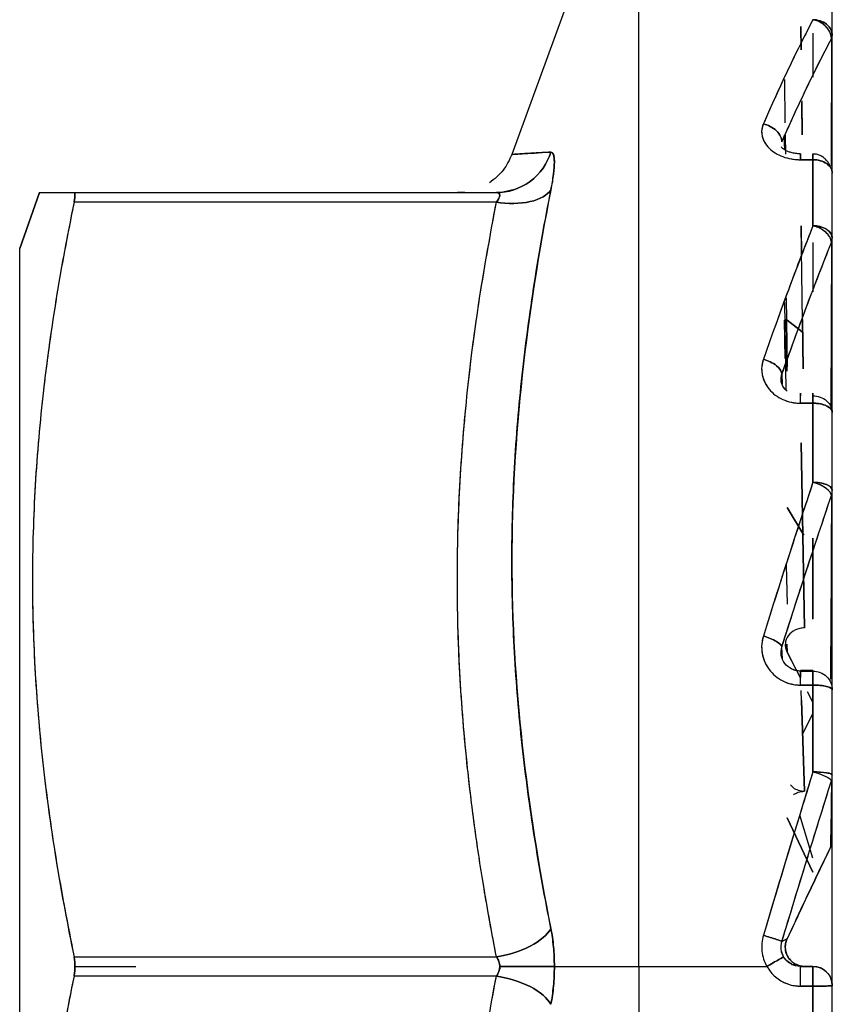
# Model space of a CAD drawing. Header units: millimetres. Extents: x 684 to 1227, y 21 to 405.
# Tile 11 of 28: x 931.01 to 935.21, y 228.02 to 233.11. Entities that reach past the tile are written whole.
import ezdxf

# ---------------------------------------------------------------- set-up
doc = ezdxf.new("R2010")
doc.units = ezdxf.units.MM
doc.header["$LTSCALE"] = 2
doc.layers.add('1轮廓实线层', color=7, linetype='Continuous')

msp = doc.modelspace()

# ---------------------------------------------------------------- linework, layer by layer
at = {"layer": '1轮廓实线层'}
for p, q in [((935.2107, 222.6172), (935.2107, 253.8172)), ((934.2107, 234.2172), (933.5545, 232.4145)), ((934.2107, 228.2172), (934.2107, 234.2172)), ((935.0483, 233.0756), (935.0496, 232.9546)), ((935.0496, 232.9546), (935.0483, 233.0756)), ((935.1107, 233.0412), (935.1107, 232.8132)), ((935.2062, 233.0116), (935.2044, 232.3533)), ((935.2062, 233.0116), (935.2044, 232.3533)), ((934.9634, 232.8015), (934.966, 232.5771)), ((935.0524, 232.6921), (935.0542, 232.5157)), ((935.0542, 232.5157), (935.0524, 232.6837)), ((934.9614, 232.5151), (934.9622, 232.4566)), ((934.9631, 232.5066), (934.9637, 232.4391)), ((934.9668, 232.5152), (934.9679, 232.4164)), ((935.1107, 232.3873), (935.0456, 232.3873)), ((935.0456, 232.3873), (935.1107, 232.3873)), ((935.1107, 232.3873), (935.1107, 232.0459)), ((931.0107, 231.9284), (931.113, 232.2172)), ((931.113, 232.2172), (931.0107, 231.9284)), ((931.2914, 232.2172), (933.4742, 232.2172)), ((931.2914, 232.2172), (933.4742, 232.2172)), ((933.2582, 232.2176), (933.273, 232.2191)), ((933.312, 232.2172), (933.2727, 232.2172)), ((933.5679, 232.2327), (933.4855, 232.2138)), ((933.4742, 232.1672), (931.2914, 232.1672)), ((933.4742, 232.1672), (931.2914, 232.1672)), ((935.0501, 232.0457), (935.0521, 231.8883)), ((935.0597, 231.3069), (935.0501, 232.0457)), ((935.1107, 231.9597), (935.1107, 231.705)), ((935.2062, 231.9587), (935.2031, 231.0986)), ((935.2062, 231.9587), (935.2031, 231.0986)), ((934.9633, 231.6491), (934.9706, 231.1975)), ((934.9724, 231.6737), (934.9771, 231.3169)), ((934.9617, 231.5571), (934.9649, 231.3596)), ((934.9721, 231.5631), (934.9756, 231.2934)), ((934.9771, 231.5583), (935.0553, 231.4983)), ((935.0471, 231.5046), (934.9771, 231.5583)), ((935.0564, 231.5609), (935.0597, 231.3069)), ((934.9511, 231.2274), (934.95, 231.2782)), ((934.95, 231.2782), (934.9511, 231.2274)), ((935.1107, 231.1287), (935.0456, 231.1287)), ((935.0456, 231.1287), (935.1107, 231.1287)), ((935.1107, 231.1287), (935.1107, 230.7198)), ((935.0501, 230.9237), (935.0677, 229.9672)), ((935.0677, 229.9672), (935.0501, 230.9237)), ((934.9771, 230.5894), (935.063, 230.4473)), ((935.063, 230.4473), (934.9771, 230.5894)), ((935.1107, 230.4305), (935.1107, 230.0144)), ((935.1107, 230.0129), (935.1107, 230.4305)), ((934.9725, 230.2914), (934.9771, 230.089)), ((934.9528, 229.8059), (934.95, 229.8686)), ((934.9771, 229.8425), (934.9762, 229.8825)), ((934.9762, 229.8825), (934.9771, 229.8425)), ((934.9771, 229.8425), (935.0135, 229.7718)), ((935.0456, 229.7095), (934.9771, 229.8425)), ((935.1107, 229.7473), (935.0456, 229.7473)), ((935.0456, 229.744), (935.0468, 229.7115)), ((935.0468, 229.7115), (935.0456, 229.744)), ((935.0456, 229.744), (935.1107, 229.744)), ((935.1107, 229.6717), (935.0456, 229.6717)), ((935.0456, 229.6717), (935.1107, 229.6717)), ((935.1107, 229.6717), (935.1107, 229.2231)), ((935.0677, 229.1231), (935.0492, 229.6432)), ((935.1107, 229.5832), (935.0828, 229.6373)), ((935.051, 229.5929), (935.0677, 229.1231)), ((935.0572, 229.4182), (935.1107, 229.524)), ((935.1107, 229.524), (935.0572, 229.4182)), ((934.9771, 228.9849), (935.1107, 228.7048)), ((935.1107, 228.7048), (934.9771, 228.9849)), ((935.1107, 228.7765), (935.0426, 228.9988)), ((935.1107, 228.7765), (935.0426, 228.9988)), ((931.2914, 228.2672), (933.4742, 228.2672)), ((931.2914, 228.2672), (933.4742, 228.2672)), ((935.0006, 228.2279), (935.023, 228.2279)), ((931.2962, 228.2172), (931.6107, 228.2172)), ((933.7742, 228.2172), (934.2107, 228.2172)), ((934.2107, 228.2172), (934.2107, 222.2172)), ((934.2107, 228.2172), (934.8724, 228.2172)), ((935.1107, 228.2172), (935.0456, 228.2172)), ((935.0456, 228.2172), (935.1107, 228.2172)), ((933.4742, 228.1672), (931.2914, 228.1672)), ((933.4742, 228.1672), (931.2914, 228.1672)), ((935.0456, 228.1155), (935.1107, 228.1155)), ((935.1107, 228.1155), (935.0456, 228.1155)), ((935.1107, 228.1155), (935.1107, 227.6579))]:
    msp.add_line(p, q, dxfattribs=at)
msp.add_arc((935.1107, 228.1172), 0.1, 0, 90, dxfattribs=at)
for points in [[(935.1107, 233.1111), (935.0242, 232.9474), (934.9391, 232.767), (934.8543, 232.5721)], [(934.95, 232.4793), (935.0348, 232.6718), (935.1198, 232.8499), (935.2062, 233.0116)], [(933.5546, 232.4146), (933.5546, 232.4146), (933.6307, 232.4199), (933.7562, 232.4263)], [(935.1107, 232.0459), (935.1107, 232.1635), (935.1107, 232.2775), (935.1107, 232.3873)], [(933.4742, 232.1672), (933.4975, 232.197), (933.4975, 232.2172), (933.4742, 232.2172)], [(935.1107, 232.0459), (935.0242, 231.828), (934.9391, 231.597), (934.8543, 231.3555)], [(934.95, 231.2782), (935.0348, 231.5163), (935.1198, 231.744), (935.2062, 231.9587)], [(935.1107, 230.7198), (935.1107, 230.8586), (935.1107, 230.9951), (935.1107, 231.1287)], [(935.1107, 230.7198), (935.0242, 230.4626), (934.9391, 230.1966), (934.8543, 229.925)], [(934.95, 229.8686), (935.0348, 230.136), (935.1198, 230.3977), (935.2062, 230.6507)], [(935.1107, 229.2231), (935.1107, 229.3737), (935.1107, 229.5235), (935.1107, 229.6717)], [(935.1107, 229.2231), (935.0242, 228.9441), (934.9391, 228.6614), (934.8543, 228.3781)], [(934.95, 228.3463), (935.0348, 228.6248), (935.1198, 228.9028), (935.2062, 229.1769)], [(934.959, 228.2672), (934.9453, 228.2909), (934.942, 228.3202), (934.95, 228.3463)], [(933.4923, 228.2172), (933.4922, 228.2348), (933.4859, 228.2523), (933.4742, 228.2672)], [(935.0456, 228.2172), (935.0164, 228.2172), (934.978, 228.2343), (934.959, 228.2672)], [(935.0456, 228.2172), (935.0106, 228.2172), (934.9764, 228.2371), (934.959, 228.2672)], [(933.4742, 228.1672), (933.4859, 228.1821), (933.4922, 228.1996), (933.4922, 228.2172)], [(935.1107, 227.6579), (935.1107, 227.81), (935.1107, 227.9628), (935.1107, 228.1155)]]:
    msp.add_open_spline(points, degree=3, dxfattribs=at)
for points, knots in [([(935.1107, 233.1111), (935.0906, 233.0725), (935.0484, 232.9913), (934.9868, 232.8645), (934.9214, 232.7244), (934.8781, 232.626), (934.8543, 232.5721)], [0, 0, 0, 0, 0.232572, 0.489645, 0.720156, 1, 1, 1, 1]), ([(935.2107, 233.0295), (935.2107, 233.0487), (935.2009, 233.0713), (935.1618, 233.1031), (935.1342, 233.1111), (935.1107, 233.1111)], [0, 0, 0, 0, 0.5, 0.5, 1, 1, 1, 1]), ([(935.2062, 233.0116), (935.2057, 233.0182), (935.2047, 233.0321), (935.1954, 233.054), (935.1774, 233.0781), (935.1526, 233.0967), (935.1283, 233.1072), (935.1158, 233.1099), (935.1107, 233.1111)], [0, 0, 0, 0, 0.151076, 0.319125, 0.500303, 0.749563, 0.898071, 1, 1, 1, 1]), ([(935.1107, 233.1111), (935.1217, 233.1102), (935.1418, 233.1086), (935.1654, 233.0985), (935.1873, 233.0838), (935.2063, 233.0612), (935.2093, 233.0399), (935.2107, 233.0295)], [0, 0, 0, 0, 0.211849, 0.38302, 0.500785, 0.757525, 1, 1, 1, 1]), ([(935.2062, 233.0116), (935.2063, 233.0309), (935.1971, 233.0553), (935.1598, 233.0942), (935.1333, 233.107), (935.1107, 233.1111)], [0, 0, 0, 0, 0.5, 0.5, 1, 1, 1, 1]), ([(934.95, 232.4793), (934.971, 232.5266), (935.0133, 232.6215), (935.0771, 232.757), (935.1413, 232.8881), (935.1845, 232.9704), (935.2062, 233.0116)], [0, 0, 0, 0, 0.248527, 0.498346, 0.748993, 1, 1, 1, 1]), ([(934.8543, 232.5721), (934.851, 232.5622), (934.8441, 232.542), (934.8462, 232.5095), (934.8586, 232.4768), (934.8822, 232.4465), (934.9149, 232.4211), (934.9539, 232.4022), (934.9982, 232.3897), (935.0296, 232.3881), (935.0456, 232.3873)], [0, 0, 0, 0, 0.117178, 0.23966, 0.367332, 0.500038, 0.625166, 0.750005, 0.872683, 1, 1, 1, 1]), ([(934.8543, 232.5721), (934.8517, 232.5651), (934.8465, 232.5512), (934.8448, 232.5294), (934.8495, 232.4931), (934.8782, 232.4437), (934.9397, 232.4059), (934.9913, 232.3919), (935.0183, 232.3884), (935.0319, 232.3876), (935.0397, 232.3873), (935.0437, 232.3873), (935.0456, 232.3873)], [0, 0, 0, 0, 0.08337, 0.166388, 0.251066, 0.500073, 0.749001, 0.875357, 0.937439, 0.968604, 0.984266, 1, 1, 1, 1]), ([(934.8543, 232.5721), (934.8769, 232.5674), (934.9034, 232.5547), (934.9407, 232.5184), (934.95, 232.4964), (934.95, 232.4793)], [0, 0, 0, 0, 0.5, 0.5, 1, 1, 1, 1]), ([(934.95, 232.4793), (934.95, 232.4964), (934.9408, 232.5184), (934.9034, 232.5547), (934.8769, 232.5674), (934.8543, 232.5721)], [0, 0, 0, 0, 0.5, 0.5, 1, 1, 1, 1]), ([(935.0456, 232.4178), (935.037, 232.4182), (935.0202, 232.4189), (934.998, 232.4237), (934.9798, 232.43), (934.9619, 232.4391), (934.9498, 232.449), (934.9476, 232.4521), (934.9466, 232.4535)], [0, 0, 0, 0, 0.1450083, 0.2844052, 0.4186075, 0.5482092, 0.7958531, 1, 1, 1, 1]), ([(933.5546, 232.4146), (933.5416, 232.3861), (933.5148, 232.3277), (933.4645, 232.2878), (933.4386, 232.2673)], [0, 0, 0, 0, 0.487329, 1, 1, 1, 1]), ([(933.7562, 232.4263), (933.7385, 232.3701), (933.7009, 232.3136), (933.5969, 232.2365), (933.5325, 232.2172), (933.4742, 232.2172)], [0, 0, 0, 0, 0.5, 0.5, 1, 1, 1, 1]), ([(933.4742, 232.2172), (933.5325, 232.2172), (933.5969, 232.2365), (933.7009, 232.3136), (933.7385, 232.3701), (933.7562, 232.4263)], [0, 0, 0, 0, 0.5, 0.5, 1, 1, 1, 1]), ([(933.7562, 232.4263), (933.7406, 232.4255), (933.7097, 232.4238), (933.6569, 232.4208), (933.6035, 232.4179), (933.5704, 232.4154), (933.5565, 232.4146), (933.5552, 232.4146), (933.5546, 232.4146)], [0, 0, 0, 0, 0.128169, 0.25393, 0.499998, 0.751498, 0.875637, 1, 1, 1, 1]), ([(933.7562, 232.2305), (933.7589, 232.245), (933.7643, 232.274), (933.7717, 232.3255), (933.7758, 232.3789), (933.7717, 232.4115), (933.7643, 232.4249), (933.7589, 232.4258), (933.7562, 232.4263)], [0, 0, 0, 0, 0.125094, 0.250324, 0.49999, 0.749676, 0.874875, 1, 1, 1, 1]), ([(933.7562, 232.4263), (933.7589, 232.4258), (933.7644, 232.4248), (933.77, 232.4145), (933.7734, 232.3983), (933.7749, 232.3681), (933.7714, 232.3159), (933.7613, 232.2592), (933.7562, 232.2305)], [0, 0, 0, 0, 0.12733, 0.253264, 0.377703, 0.500611, 0.747309, 1, 1, 1, 1]), ([(935.0456, 232.3873), (935.0456, 232.4044), (935.0456, 232.4176), (935.0456, 232.4181), (935.0456, 232.4053), (935.0456, 232.3885)], [0, 0, 0, 0, 0.5, 0.5, 1, 1, 1, 1]), ([(935.0456, 232.3873), (935.0456, 232.4044), (935.0456, 232.4176), (935.0456, 232.4181), (935.0456, 232.4053), (935.0456, 232.3885)], [0, 0, 0, 0, 0.5, 0.5, 1, 1, 1, 1]), ([(935.1107, 232.3873), (935.1107, 232.3918), (935.1108, 232.4008), (935.1106, 232.4134), (935.1107, 232.4206), (935.1107, 232.414), (935.1106, 232.4016), (935.1106, 232.3928), (935.1107, 232.3885)], [0, 0, 0, 0, 0.125484, 0.250636, 0.500023, 0.749484, 0.878604, 1, 1, 1, 1]), ([(935.1107, 232.3885), (935.1107, 232.4053), (935.1107, 232.4181), (935.1107, 232.4176), (935.1107, 232.4044), (935.1107, 232.3873)], [0, 0, 0, 0, 0.5, 0.5, 1, 1, 1, 1]), ([(935.2037, 232.3437), (935.2015, 232.3497), (935.1971, 232.3618), (935.1865, 232.3785), (935.1729, 232.3933), (935.1568, 232.4051), (935.1388, 232.413), (935.1232, 232.4169), (935.1137, 232.4168), (935.1107, 232.4168)], [0, 0, 0, 0, 0.147974, 0.302469, 0.460891, 0.620162, 0.777016, 0.928339, 1, 1, 1, 1]), ([(935.1107, 232.3873), (935.1342, 232.3873), (935.1618, 232.3805), (935.2009, 232.3534), (935.2107, 232.3342), (935.2107, 232.3178)], [0, 0, 0, 0, 0.5, 0.5, 1, 1, 1, 1]), ([(935.2107, 232.3178), (935.2103, 232.3222), (935.2096, 232.3313), (935.2018, 232.3488), (935.1833, 232.3683), (935.1554, 232.3811), (935.1303, 232.3865), (935.1172, 232.3871), (935.1107, 232.3873)], [0, 0, 0, 0, 0.121659, 0.250504, 0.499978, 0.749379, 0.875194, 1, 1, 1, 1]), ([(931.113, 232.2172), (931.1225, 232.2172), (931.1417, 232.2172), (931.1823, 232.2174), (931.2313, 232.2171), (931.2712, 232.2172), (931.2914, 232.2172)], [0, 0, 0, 0, 0.238385, 0.484374, 0.738256, 1, 1, 1, 1]), ([(931.113, 232.2172), (931.1225, 232.2172), (931.1418, 232.2172), (931.1823, 232.2172), (931.2313, 232.2172), (931.2712, 232.2172), (931.2914, 232.2172)], [0, 0, 0, 0, 0.238211, 0.484181, 0.738064, 1, 1, 1, 1]), ([(931.2914, 232.1672), (931.2928, 232.1744), (931.2955, 232.1888), (931.2965, 232.2047), (931.2955, 232.2153), (931.2928, 232.2166), (931.2914, 232.2172)], [0, 0, 0, 0, 0.2511581, 0.4999903, 0.7488449, 1, 1, 1, 1]), ([(931.2914, 232.2172), (931.2928, 232.2166), (931.2955, 232.2155), (931.2965, 232.2046), (931.2955, 232.1889), (931.2928, 232.1744), (931.2914, 232.1672)], [0, 0, 0, 0, 0.247261, 0.500013, 0.752676, 1, 1, 1, 1]), ([(933.7562, 232.2305), (933.7385, 232.205), (933.7009, 232.1823), (933.5969, 232.1589), (933.5325, 232.1587), (933.4742, 232.1672)], [0, 0, 0, 0, 0.5, 0.5, 1, 1, 1, 1]), ([(933.4742, 232.1672), (933.5325, 232.1587), (933.5969, 232.1589), (933.7009, 232.1823), (933.7385, 232.205), (933.7562, 232.2305)], [0, 0, 0, 0, 0.5, 0.5, 1, 1, 1, 1]), ([(933.4742, 232.2172), (933.4793, 232.2166), (933.4889, 232.2155), (933.4938, 232.2048), (933.4889, 232.1879), (933.4793, 232.1744), (933.4742, 232.1672)], [0, 0, 0, 0, 0.265619, 0.500011, 0.734066, 1, 1, 1, 1]), ([(933.7562, 228.413), (933.7409, 228.4918), (933.7104, 228.6486), (933.6576, 228.9639), (933.6145, 229.281), (933.5836, 229.5998), (933.5668, 229.8393), (933.5568, 230.0777), (933.5534, 230.316), (933.5568, 230.5547), (933.5669, 230.7946), (933.5837, 231.0342), (933.6144, 231.354), (933.6573, 231.6726), (933.7103, 231.9914), (933.7408, 232.1506), (933.7562, 232.2305)], [0, 0, 0, 0, 0.062784, 0.124997, 0.249995, 0.31331, 0.375846, 0.437957, 0.5, 0.562124, 0.624475, 0.687345, 0.749303, 0.874572, 0.936967, 1, 1, 1, 1]), ([(933.7562, 232.2305), (933.6308, 231.5948), (933.5546, 230.9543), (933.5546, 229.6775), (933.6308, 229.0423), (933.7562, 228.413)], [0, 0, 0, 0, 0.5, 0.5, 1, 1, 1, 1]), ([(931.2914, 232.1672), (931.2694, 232.0559), (931.226, 231.8373), (931.1737, 231.5135), (931.124, 231.1368), (931.0864, 230.7059), (931.0718, 230.2174), (931.0864, 229.7287), (931.1289, 229.2441), (931.1965, 228.7552), (931.2592, 228.4328), (931.2914, 228.2672)], [0, 0, 0, 0, 0.086351, 0.169668, 0.250008, 0.376308, 0.500004, 0.623586, 0.750001, 0.871553, 1, 1, 1, 1]), ([(931.2914, 232.1672), (931.2752, 232.0863), (931.2429, 231.9252), (931.1866, 231.6021), (931.1293, 231.1967), (931.0864, 230.7076), (931.0668, 230.0539), (931.1064, 229.3998), (931.1866, 228.8327), (931.2428, 228.5093), (931.2751, 228.3483), (931.2914, 228.2672)], [0, 0, 0, 0, 0.0627804, 0.1250188, 0.2500225, 0.3750329, 0.5000384, 0.7499775, 0.8749812, 0.9370136, 1, 1, 1, 1]), ([(933.4742, 228.2672), (933.4517, 228.388), (933.409, 228.6163), (933.3607, 228.9403), (933.3157, 229.3105), (933.2815, 229.7317), (933.2684, 230.2172), (933.2814, 230.7028), (933.3202, 231.1766), (933.3828, 231.6682), (933.4419, 231.9909), (933.4742, 232.1672)], [0, 0, 0, 0, 0.093642, 0.176986, 0.250007, 0.378442, 0.500004, 0.621567, 0.750001, 0.863402, 1, 1, 1, 1]), ([(933.4742, 228.2672), (933.4535, 228.3781), (933.4125, 228.5964), (933.3634, 228.9203), (933.3168, 229.2974), (933.2818, 229.7286), (933.2682, 230.2171), (933.2817, 230.7056), (933.3214, 231.1907), (933.3846, 231.6794), (933.4439, 232.002), (933.4742, 232.1672)], [0, 0, 0, 0, 0.0859454, 0.1692637, 0.250007, 0.3761242, 0.500004, 0.6237704, 0.750001, 0.872012, 1, 1, 1, 1]), ([(935.1107, 232.0459), (935.0904, 231.9943), (935.0478, 231.8858), (934.986, 231.7215), (934.9209, 231.5436), (934.8779, 231.4222), (934.8543, 231.3555)], [0, 0, 0, 0, 0.234751, 0.493974, 0.722112, 1, 1, 1, 1]), ([(935.2107, 231.9821), (935.2107, 231.9971), (935.2009, 232.0147), (935.1618, 232.0397), (935.1342, 232.0459), (935.1107, 232.0459)], [0, 0, 0, 0, 0.5, 0.5, 1, 1, 1, 1]), ([(935.2062, 231.9587), (935.2057, 231.9639), (935.2047, 231.9748), (935.1954, 231.9929), (935.1774, 232.0135), (935.1526, 232.0305), (935.1283, 232.0411), (935.1158, 232.0445), (935.1107, 232.0459)], [0, 0, 0, 0, 0.151076, 0.319125, 0.500303, 0.749563, 0.898071, 1, 1, 1, 1]), ([(935.1107, 232.0459), (935.1217, 232.0452), (935.1418, 232.0439), (935.1654, 232.036), (935.1873, 232.0246), (935.2063, 232.0068), (935.2093, 231.9902), (935.2107, 231.9821)], [0, 0, 0, 0, 0.21185, 0.383021, 0.500785, 0.757525, 1, 1, 1, 1]), ([(935.2062, 231.9587), (935.2063, 231.9737), (935.1971, 231.9937), (935.1598, 232.0278), (935.1333, 232.0405), (935.1107, 232.0459)], [0, 0, 0, 0, 0.5, 0.5, 1, 1, 1, 1]), ([(934.95, 231.2782), (934.971, 231.337), (935.0133, 231.4549), (935.0771, 231.6268), (935.1413, 231.7956), (935.1845, 231.9043), (935.2062, 231.9587)], [0, 0, 0, 0, 0.248527, 0.498346, 0.748993, 1, 1, 1, 1]), ([(931.0107, 224.506), (931.0107, 224.5789), (931.0107, 224.6953), (931.0107, 225.0546), (931.0107, 225.2986), (931.0107, 225.9334), (931.0107, 226.3253), (931.0107, 227.2175), (931.0107, 227.7166), (931.0107, 228.7178), (931.0107, 229.217), (931.0107, 230.1091), (931.0107, 230.501), (931.0107, 231.1358), (931.0107, 231.3798), (931.0107, 231.7391), (931.0107, 231.8556), (931.0107, 231.9284)], [0, 0, 0, 0, 0.125, 0.125, 0.25, 0.25, 0.375, 0.375, 0.5, 0.5, 0.625, 0.625, 0.75, 0.75, 0.875, 0.875, 1, 1, 1, 1]), ([(931.0107, 224.506), (931.0107, 224.519), (931.0107, 224.5452), (931.0107, 224.6084), (931.0107, 224.74), (931.0107, 224.9896), (931.0107, 225.3782), (931.0107, 225.8455), (931.0107, 226.3785), (931.0107, 226.9623), (931.0107, 227.581), (931.0107, 228.2172), (931.0107, 228.8535), (931.0107, 229.4721), (931.0107, 230.056), (931.0107, 230.5889), (931.0107, 231.0562), (931.0107, 231.4448), (931.0107, 231.6944), (931.0107, 231.826), (931.0107, 231.8892), (931.0107, 231.9154), (931.0107, 231.9284)], [0, 0, 0, 0, 0.015606, 0.031234, 0.062554, 0.125046, 0.187539, 0.250031, 0.312523, 0.375015, 0.437508, 0.5, 0.562492, 0.624985, 0.687477, 0.749969, 0.812461, 0.874954, 0.937446, 0.968766, 0.984367, 1, 1, 1, 1]), ([(934.8543, 231.3555), (934.851, 231.3432), (934.8441, 231.3182), (934.8462, 231.2782), (934.8586, 231.2379), (934.8822, 231.2009), (934.9149, 231.1698), (934.9539, 231.1468), (934.9982, 231.1316), (935.0296, 231.1297), (935.0456, 231.1287)], [0, 0, 0, 0, 0.117178, 0.23966, 0.367332, 0.500038, 0.625166, 0.750005, 0.872683, 1, 1, 1, 1]), ([(934.8543, 231.3555), (934.8517, 231.3469), (934.8465, 231.3296), (934.8448, 231.3026), (934.8495, 231.258), (934.8782, 231.1974), (934.9397, 231.1513), (934.9913, 231.1343), (935.0183, 231.13), (935.0319, 231.129), (935.0397, 231.1287), (935.0437, 231.1287), (935.0456, 231.1287)], [0, 0, 0, 0, 0.08337, 0.166388, 0.251066, 0.500073, 0.749001, 0.875375, 0.937453, 0.968611, 0.98427, 1, 1, 1, 1]), ([(934.8543, 231.3555), (934.8769, 231.3496), (934.9034, 231.3376), (934.9407, 231.3074), (934.95, 231.2906), (934.95, 231.2782)], [0, 0, 0, 0, 0.5, 0.5, 1, 1, 1, 1]), ([(934.95, 231.2782), (934.95, 231.2905), (934.9408, 231.3074), (934.9034, 231.3376), (934.8769, 231.3496), (934.8543, 231.3555)], [0, 0, 0, 0, 0.5, 0.5, 1, 1, 1, 1]), ([(934.9767, 231.1912), (934.9727, 231.1948), (934.9581, 231.2084), (934.9425, 231.2393), (934.9475, 231.2654), (934.95, 231.2782)], [0, 0, 0, 0, 0.157125, 0.583722, 1, 1, 1, 1]), ([(934.9769, 231.1916), (934.9728, 231.1952), (934.9631, 231.2035), (934.9528, 231.2199), (934.9462, 231.2392), (934.9447, 231.2592), (934.9482, 231.2719), (934.95, 231.2782)], [0, 0, 0, 0, 0.156314, 0.367428, 0.578282, 0.789075, 1, 1, 1, 1]), ([(935.0456, 231.1287), (935.0456, 231.1495), (935.0456, 231.1691), (935.0456, 231.184), (935.0456, 231.1787), (935.0456, 231.1668)], [0, 0, 0, 0, 0.5, 0.5, 1, 1, 1, 1]), ([(935.0456, 231.1287), (935.0456, 231.1495), (935.0456, 231.1691), (935.0456, 231.184), (935.0456, 231.1787), (935.0456, 231.1668)], [0, 0, 0, 0, 0.5, 0.5, 1, 1, 1, 1]), ([(935.1107, 231.1287), (935.1107, 231.1343), (935.1108, 231.1455), (935.1106, 231.1638), (935.1107, 231.1792), (935.1107, 231.1814), (935.1106, 231.1756), (935.1106, 231.1697), (935.1107, 231.1668)], [0, 0, 0, 0, 0.125484, 0.250636, 0.500023, 0.749484, 0.878604, 1, 1, 1, 1]), ([(935.1107, 231.1668), (935.1107, 231.1787), (935.1107, 231.184), (935.1107, 231.1691), (935.1107, 231.1495), (935.1107, 231.1287)], [0, 0, 0, 0, 0.5, 0.5, 1, 1, 1, 1]), ([(935.1107, 231.1668), (935.1342, 231.1668), (935.1618, 231.1583), (935.2009, 231.1245), (935.2107, 231.1006), (935.2107, 231.0802)], [0, 0, 0, 0, 0.5, 0.5, 1, 1, 1, 1]), ([(935.1107, 231.1287), (935.1342, 231.1287), (935.1618, 231.124), (935.2009, 231.105), (935.2107, 231.0916), (935.2107, 231.0802)], [0, 0, 0, 0, 0.5, 0.5, 1, 1, 1, 1]), ([(935.2107, 231.0802), (935.2103, 231.0832), (935.2096, 231.0895), (935.2018, 231.1019), (935.1833, 231.1154), (935.1554, 231.1244), (935.1303, 231.1281), (935.1172, 231.1285), (935.1107, 231.1287)], [0, 0, 0, 0, 0.121659, 0.250504, 0.499978, 0.749379, 0.875194, 1, 1, 1, 1]), ([(935.1107, 230.7198), (935.0903, 230.6587), (935.0473, 230.5301), (934.9854, 230.3394), (934.9204, 230.1358), (934.8777, 229.9998), (934.8543, 229.925)], [0, 0, 0, 0, 0.236513, 0.497585, 0.723855, 1, 1, 1, 1]), ([(935.2107, 230.6781), (935.2107, 230.6879), (935.2009, 230.6994), (935.1618, 230.7157), (935.1342, 230.7198), (935.1107, 230.7198)], [0, 0, 0, 0, 0.5, 0.5, 1, 1, 1, 1]), ([(935.2062, 230.6507), (935.2057, 230.6542), (935.2047, 230.6615), (935.1954, 230.6745), (935.1774, 230.6902), (935.1526, 230.7044), (935.1283, 230.7144), (935.1158, 230.7182), (935.1107, 230.7198)], [0, 0, 0, 0, 0.151076, 0.319125, 0.500303, 0.749563, 0.898071, 1, 1, 1, 1]), ([(935.1107, 230.7198), (935.1217, 230.7193), (935.1418, 230.7184), (935.1654, 230.7132), (935.1873, 230.7059), (935.2063, 230.6942), (935.2093, 230.6833), (935.2107, 230.6781)], [0, 0, 0, 0, 0.211849, 0.3830203, 0.5007855, 0.7575249, 1, 1, 1, 1]), ([(935.2062, 230.6507), (935.2063, 230.6605), (935.1971, 230.6748), (935.1598, 230.7018), (935.1333, 230.7134), (935.1107, 230.7198)], [0, 0, 0, 0, 0.5, 0.5, 1, 1, 1, 1]), ([(934.95, 229.8686), (934.971, 229.9348), (935.0133, 230.0676), (935.0771, 230.2642), (935.1413, 230.4593), (935.1845, 230.5869), (935.2062, 230.6507)], [0, 0, 0, 0, 0.2485266, 0.4983457, 0.7489934, 1, 1, 1, 1]), ([(935.2062, 230.6507), (935.2056, 230.4787), (935.2045, 230.163), (935.2021, 229.8466), (935.2009, 229.7025)], [0, 0, 0, 0, 0.544871, 1, 1, 1, 1]), ([(935.2062, 230.6507), (935.2056, 230.4745), (935.2045, 230.1588), (935.202, 229.8423), (935.2009, 229.7025)], [0, 0, 0, 0, 0.558193, 1, 1, 1, 1]), ([(935.0677, 229.9672), (935.0594, 229.9667), (935.0426, 229.9657), (935.0115, 229.9545), (934.9796, 229.9291), (934.9665, 229.8929), (934.968, 229.8633), (934.9741, 229.8494), (934.9771, 229.8425)], [0, 0, 0, 0, 0.124589, 0.251059, 0.499995, 0.748937, 0.875393, 1, 1, 1, 1]), ([(934.8543, 229.925), (934.8509, 229.9111), (934.8441, 229.8828), (934.8463, 229.838), (934.8587, 229.793), (934.8822, 229.7518), (934.9149, 229.7173), (934.9537, 229.6919), (934.9981, 229.6749), (935.0295, 229.6728), (935.0456, 229.6717)], [0, 0, 0, 0, 0.11793, 0.240665, 0.368089, 0.500049, 0.625175, 0.750011, 0.871506, 1, 1, 1, 1]), ([(934.8543, 229.925), (934.8517, 229.9153), (934.8465, 229.8959), (934.8448, 229.8656), (934.8494, 229.8156), (934.8782, 229.748), (934.9396, 229.6968), (934.9912, 229.6779), (935.0183, 229.6731), (935.0319, 229.672), (935.0397, 229.6717), (935.0437, 229.6717), (935.0456, 229.6717)], [0, 0, 0, 0, 0.083571, 0.166592, 0.251057, 0.500076, 0.74901, 0.875144, 0.937282, 0.968513, 0.984218, 1, 1, 1, 1]), ([(934.8543, 229.925), (934.8769, 229.9184), (934.9034, 229.9079), (934.9407, 229.8858), (934.95, 229.8752), (934.95, 229.8686)], [0, 0, 0, 0, 0.5, 0.5, 1, 1, 1, 1]), ([(934.95, 229.8686), (934.95, 229.8752), (934.9408, 229.8858), (934.9034, 229.9079), (934.8769, 229.9184), (934.8543, 229.925)], [0, 0, 0, 0, 0.5, 0.5, 1, 1, 1, 1]), ([(935.0456, 229.744), (935.0144, 229.7441), (934.9836, 229.7594), (934.9467, 229.8079), (934.9409, 229.8403), (934.95, 229.8686)], [0, 0, 0, 0, 0.5, 0.5, 1, 1, 1, 1]), ([(935.0456, 229.744), (935.0388, 229.7444), (935.0233, 229.7454), (934.9937, 229.7558), (934.9624, 229.7813), (934.9425, 229.8243), (934.9475, 229.8539), (934.95, 229.8686)], [0, 0, 0, 0, 0.110475, 0.251268, 0.500836, 0.752379, 1, 1, 1, 1]), ([(935.0456, 229.6717), (935.0456, 229.6947), (935.0456, 229.7194), (935.0456, 229.7478), (935.0456, 229.7502), (935.0456, 229.744)], [0, 0, 0, 0, 0.5, 0.5, 1, 1, 1, 1]), ([(935.0456, 229.6717), (935.0456, 229.6947), (935.0456, 229.7194), (935.0456, 229.7478), (935.0456, 229.7502), (935.0456, 229.744)], [0, 0, 0, 0, 0.5, 0.5, 1, 1, 1, 1]), ([(935.1107, 229.6717), (935.1107, 229.678), (935.1108, 229.6907), (935.1106, 229.7133), (935.1107, 229.736), (935.1107, 229.7469), (935.1106, 229.748), (935.1106, 229.7453), (935.1107, 229.744)], [0, 0, 0, 0, 0.125484, 0.250636, 0.500023, 0.749484, 0.878604, 1, 1, 1, 1]), ([(935.1107, 229.744), (935.1107, 229.7502), (935.1107, 229.7478), (935.1107, 229.7194), (935.1107, 229.6947), (935.1107, 229.6717)], [0, 0, 0, 0, 0.5, 0.5, 1, 1, 1, 1]), ([(935.1107, 229.744), (935.1342, 229.744), (935.1618, 229.7346), (935.2009, 229.6969), (935.2107, 229.6702), (935.2107, 229.6474)], [0, 0, 0, 0, 0.5, 0.5, 1, 1, 1, 1]), ([(935.1107, 229.6717), (935.1342, 229.6717), (935.1618, 229.6693), (935.2009, 229.6598), (935.2107, 229.6531), (935.2107, 229.6474)], [0, 0, 0, 0, 0.5, 0.5, 1, 1, 1, 1]), ([(935.2107, 229.6474), (935.2103, 229.6489), (935.2096, 229.6521), (935.2018, 229.6583), (935.1833, 229.665), (935.1554, 229.6695), (935.1303, 229.6713), (935.1172, 229.6716), (935.1107, 229.6717)], [0, 0, 0, 0, 0.121659, 0.250504, 0.499978, 0.749379, 0.875194, 1, 1, 1, 1]), ([(935.1107, 229.2231), (935.0901, 229.1566), (935.0469, 229.0166), (934.9848, 228.8123), (934.92, 228.5972), (934.8776, 228.4558), (934.8543, 228.3781)], [0, 0, 0, 0, 0.238107, 0.501013, 0.72567, 1, 1, 1, 1]), ([(935.2107, 229.2063), (935.2107, 229.2103), (935.2009, 229.2149), (935.1618, 229.2215), (935.1342, 229.2231), (935.1107, 229.2231)], [0, 0, 0, 0, 0.5, 0.5, 1, 1, 1, 1]), ([(935.2062, 229.1769), (935.2057, 229.1784), (935.2047, 229.1816), (935.1954, 229.1886), (935.1774, 229.1983), (935.1526, 229.2089), (935.1283, 229.2175), (935.1158, 229.2215), (935.1107, 229.2231)], [0, 0, 0, 0, 0.151076, 0.319125, 0.500303, 0.749563, 0.898071, 1, 1, 1, 1]), ([(935.1107, 229.2231), (935.1217, 229.2229), (935.1418, 229.2225), (935.1654, 229.2204), (935.1873, 229.2176), (935.2063, 229.2128), (935.2093, 229.2084), (935.2107, 229.2063)], [0, 0, 0, 0, 0.21185, 0.383021, 0.500785, 0.757525, 1, 1, 1, 1]), ([(935.2062, 229.1769), (935.2063, 229.1808), (935.1971, 229.1883), (935.1598, 229.2064), (935.1333, 229.2162), (935.1107, 229.2231)], [0, 0, 0, 0, 0.5, 0.5, 1, 1, 1, 1]), ([(934.95, 228.3463), (934.971, 228.4155), (935.0133, 228.5542), (935.0771, 228.7622), (935.1413, 228.9701), (935.1845, 229.108), (935.2062, 229.1769)], [0, 0, 0, 0, 0.248527, 0.498346, 0.748994, 1, 1, 1, 1]), ([(934.9944, 229.1562), (934.9988, 229.1512), (935.0095, 229.1388), (935.0354, 229.1264), (935.0565, 229.1242), (935.0677, 229.1231)], [0, 0, 0, 0, 0.242349, 0.59653, 1, 1, 1, 1]), ([(935.2062, 229.1769), (935.2056, 229.1145), (935.2045, 228.9998), (935.2021, 228.8843), (935.2009, 228.8317)], [0, 0, 0, 0, 0.54466, 1, 1, 1, 1]), ([(935.2062, 229.1769), (935.2056, 229.1129), (935.2045, 228.9982), (935.202, 228.8827), (935.2009, 228.8317)], [0, 0, 0, 0, 0.557828, 1, 1, 1, 1]), ([(935.0101, 229.1051), (935.018, 229.1098), (935.0356, 229.1204), (935.0563, 229.1221), (935.0677, 229.1231)], [0, 0, 0, 0, 0.449628, 1, 1, 1, 1]), ([(934.9771, 228.3595), (935.0043, 228.4175), (935.0562, 228.5283), (935.1307, 228.6859), (935.1783, 228.7848), (935.2009, 228.8317)], [0, 0, 0, 0, 0.3661604, 0.6995679, 1, 1, 1, 1]), ([(935.2009, 228.8317), (935.1758, 228.7794), (935.1255, 228.675), (935.051, 228.5174), (935.0017, 228.412), (934.9771, 228.3595)], [0, 0, 0, 0, 0.334918, 0.668512, 1, 1, 1, 1]), ([(935.2009, 228.8317), (935.2037, 228.8385), (935.2094, 228.8521), (935.2102, 228.8667), (935.2107, 228.8741)], [0, 0, 0, 0, 0.499991, 1, 1, 1, 1]), ([(933.7562, 228.413), (933.7385, 228.3823), (933.7009, 228.3486), (933.5969, 228.2948), (933.5325, 228.2757), (933.4742, 228.2672)], [0, 0, 0, 0, 0.5, 0.5, 1, 1, 1, 1]), ([(933.4742, 228.2672), (933.5325, 228.2757), (933.5969, 228.2948), (933.7009, 228.3486), (933.7385, 228.3823), (933.7562, 228.413)], [0, 0, 0, 0, 0.5, 0.5, 1, 1, 1, 1]), ([(933.7742, 228.2172), (933.7739, 228.2343), (933.7735, 228.2687), (933.7699, 228.3193), (933.7644, 228.3681), (933.7589, 228.398), (933.7562, 228.413)], [0, 0, 0, 0, 0.248784, 0.499985, 0.750054, 1, 1, 1, 1]), ([(933.7562, 228.413), (933.7589, 228.3977), (933.7645, 228.3673), (933.77, 228.3181), (933.7735, 228.2679), (933.7739, 228.234), (933.7742, 228.2172)], [0, 0, 0, 0, 0.255532, 0.507429, 0.755601, 1, 1, 1, 1]), ([(934.8543, 228.3781), (934.8511, 228.3647), (934.8446, 228.3377), (934.8458, 228.2957), (934.8539, 228.2545), (934.8663, 228.2296), (934.8724, 228.2172)], [0, 0, 0, 0, 0.248493, 0.500021, 0.75172, 1, 1, 1, 1]), ([(934.8543, 228.3781), (934.8511, 228.3648), (934.8448, 228.3379), (934.8456, 228.2962), (934.8539, 228.2549), (934.8662, 228.2298), (934.8724, 228.2172)], [0, 0, 0, 0, 0.247207, 0.496352, 0.747279, 1, 1, 1, 1]), ([(934.8543, 228.3781), (934.8769, 228.3713), (934.9034, 228.3629), (934.9407, 228.3505), (934.95, 228.3469), (934.95, 228.3463)], [0, 0, 0, 0, 0.5, 0.5, 1, 1, 1, 1]), ([(934.95, 228.3463), (934.95, 228.3469), (934.9407, 228.3505), (934.9033, 228.3629), (934.8769, 228.3713), (934.8543, 228.3781)], [0, 0, 0, 0, 0.5, 0.5, 1, 1, 1, 1]), ([(934.959, 228.2672), (934.9552, 228.2752), (934.9474, 228.2916), (934.9441, 228.3193), (934.948, 228.3373), (934.95, 228.3463)], [0, 0, 0, 0, 0.324494, 0.663019, 1, 1, 1, 1]), ([(934.9771, 228.3595), (934.9739, 228.3582), (934.9672, 228.3553), (934.9576, 228.3504), (934.953, 228.3479), (934.95, 228.3463)], [0, 0, 0, 0, 0.239198, 0.5, 1, 1, 1, 1]), ([(934.95, 228.3463), (934.9532, 228.3482), (934.959, 228.3515), (934.9715, 228.357), (934.9771, 228.3595)], [0, 0, 0, 0, 0.549599, 1, 1, 1, 1]), ([(935.0677, 228.2172), (935.0594, 228.2178), (935.0426, 228.2189), (935.0115, 228.2318), (934.9796, 228.2611), (934.9665, 228.3024), (934.968, 228.3361), (934.9741, 228.3517), (934.9771, 228.3595)], [0, 0, 0, 0, 0.124589, 0.251059, 0.499995, 0.748937, 0.875393, 1, 1, 1, 1]), ([(934.9771, 228.3595), (934.9739, 228.351), (934.9676, 228.3342), (934.9671, 228.3076), (934.9725, 228.2836), (934.9849, 228.2587), (935.0128, 228.2274), (935.0465, 228.2211), (935.0677, 228.2172)], [0, 0, 0, 0, 0.135647, 0.269226, 0.393416, 0.502528, 0.686133, 1, 1, 1, 1]), ([(931.2914, 228.1672), (931.2928, 228.1751), (931.2955, 228.1908), (931.2965, 228.2172), (931.2955, 228.2436), (931.2928, 228.2593), (931.2914, 228.2672)], [0, 0, 0, 0, 0.251158, 0.49999, 0.748845, 1, 1, 1, 1]), ([(931.2914, 228.2672), (931.2928, 228.2595), (931.2955, 228.2438), (931.2965, 228.2172), (931.2955, 228.1906), (931.2928, 228.1749), (931.2914, 228.1672)], [0, 0, 0, 0, 0.2472906, 0.4999967, 0.7527065, 1, 1, 1, 1]), ([(933.4742, 228.2672), (933.4795, 228.2594), (933.4894, 228.2449), (933.4914, 228.226), (933.4923, 228.2172)], [0, 0, 0, 0, 0.534438, 1, 1, 1, 1]), ([(934.8724, 228.2172), (934.8928, 228.229), (934.9167, 228.2428), (934.9504, 228.2622), (934.9589, 228.2672), (934.959, 228.2672)], [0, 0, 0, 0, 0.5, 0.5, 1, 1, 1, 1]), ([(934.959, 228.2672), (934.9589, 228.2672), (934.9505, 228.2623), (934.9168, 228.2428), (934.8929, 228.229), (934.8724, 228.2172)], [0, 0, 0, 0, 0.5, 0.5, 1, 1, 1, 1]), ([(933.4923, 228.2172), (933.4919, 228.2115), (933.491, 228.1996), (933.4846, 228.1822), (933.4778, 228.1724), (933.4742, 228.1672)], [0, 0, 0, 0, 0.3048566, 0.6354707, 1, 1, 1, 1]), ([(933.7742, 228.2172), (933.7544, 228.2172), (933.7156, 228.2172), (933.6121, 228.2172), (933.5492, 228.2172), (933.4923, 228.2172)], [0, 0, 0, 0, 0.5, 0.5, 1, 1, 1, 1]), ([(933.4923, 228.2172), (933.5492, 228.2172), (933.6121, 228.2172), (933.7156, 228.2172), (933.7544, 228.2172), (933.7742, 228.2172)], [0, 0, 0, 0, 0.5, 0.5, 1, 1, 1, 1]), ([(933.7562, 228.0214), (933.7589, 228.0364), (933.7644, 228.0663), (933.7699, 228.1152), (933.7735, 228.1657), (933.7739, 228.2001), (933.7742, 228.2172)], [0, 0, 0, 0, 0.249936, 0.500014, 0.751204, 1, 1, 1, 1]), ([(933.7742, 228.2172), (933.7739, 228.2004), (933.7735, 228.1665), (933.77, 228.1163), (933.7645, 228.0671), (933.7589, 228.0367), (933.7562, 228.0214)], [0, 0, 0, 0, 0.244591, 0.492846, 0.744677, 1, 1, 1, 1]), ([(934.8724, 228.2172), (934.8787, 228.2073), (934.8911, 228.1875), (934.9161, 228.1625), (934.9494, 228.1387), (934.985, 228.1237), (935.0151, 228.1175), (935.0325, 228.1157), (935.0413, 228.1156), (935.0456, 228.1155)], [0, 0, 0, 0, 0.167365, 0.332345, 0.500189, 0.749769, 0.875431, 0.937715, 1, 1, 1, 1]), ([(934.8724, 228.2172), (934.8788, 228.2072), (934.8976, 228.1777), (934.9403, 228.1424), (934.9947, 228.1191), (935.0297, 228.1166), (935.0456, 228.1155)], [0, 0, 0, 0, 0.168703, 0.499821, 0.773386, 1, 1, 1, 1]), ([(935.0456, 228.1155), (935.0456, 228.1393), (935.0456, 228.1674), (935.0456, 228.2072), (935.0456, 228.2172), (935.0456, 228.2172)], [0, 0, 0, 0, 0.5, 0.5, 1, 1, 1, 1]), ([(935.0456, 228.1155), (935.0456, 228.1393), (935.0456, 228.1674), (935.0456, 228.2072), (935.0456, 228.2172), (935.0456, 228.2172)], [0, 0, 0, 0, 0.5, 0.5, 1, 1, 1, 1]), ([(935.1107, 228.1155), (935.1107, 228.1221), (935.1108, 228.1354), (935.1106, 228.1609), (935.1107, 228.1892), (935.1107, 228.2082), (935.1106, 228.2161), (935.1106, 228.2168), (935.1107, 228.2172)], [0, 0, 0, 0, 0.125484, 0.250636, 0.500023, 0.749484, 0.878604, 1, 1, 1, 1]), ([(935.1107, 228.2172), (935.1342, 228.2172), (935.1618, 228.2075), (935.2009, 228.1684), (935.2107, 228.1408), (935.2107, 228.1172)], [0, 0, 0, 0, 0.5, 0.5, 1, 1, 1, 1]), ([(935.1107, 228.2172), (935.1107, 228.2172), (935.1107, 228.2072), (935.1107, 228.1674), (935.1107, 228.1393), (935.1107, 228.1155)], [0, 0, 0, 0, 0.5, 0.5, 1, 1, 1, 1]), ([(931.2914, 228.1672), (931.2751, 228.0861), (931.2428, 227.9251), (931.1866, 227.6017), (931.1064, 227.0346), (931.0668, 226.3805), (931.0864, 225.7268), (931.1293, 225.2378), (931.1866, 224.8323), (931.2429, 224.5092), (931.2752, 224.3481), (931.2914, 224.2672)], [0, 0, 0, 0, 0.062986, 0.125019, 0.250022, 0.499962, 0.624967, 0.749978, 0.874981, 0.937219, 1, 1, 1, 1]), ([(931.2914, 228.1672), (931.2694, 228.0559), (931.226, 227.8373), (931.1737, 227.5135), (931.124, 227.1368), (931.0864, 226.7059), (931.0718, 226.2174), (931.0864, 225.7287), (931.1289, 225.2441), (931.1965, 224.7552), (931.2592, 224.4328), (931.2914, 224.2672)], [0, 0, 0, 0, 0.086351, 0.169668, 0.250008, 0.376308, 0.500004, 0.623586, 0.750001, 0.871553, 1, 1, 1, 1]), ([(933.4742, 224.2672), (933.4535, 224.3781), (933.4125, 224.5964), (933.3634, 224.9203), (933.3168, 225.2974), (933.2818, 225.7286), (933.2682, 226.2171), (933.2817, 226.7056), (933.3214, 227.1907), (933.3846, 227.6794), (933.4439, 228.002), (933.4742, 228.1672)], [0, 0, 0, 0, 0.085945, 0.169263, 0.250007, 0.376124, 0.500004, 0.62377, 0.750001, 0.872011, 1, 1, 1, 1]), ([(933.4742, 224.2672), (933.4517, 224.388), (933.409, 224.6163), (933.3607, 224.9403), (933.3157, 225.3105), (933.2815, 225.7317), (933.2684, 226.2172), (933.2814, 226.7028), (933.3202, 227.1766), (933.3828, 227.6682), (933.4419, 227.9909), (933.4742, 228.1672)], [0, 0, 0, 0, 0.093642, 0.176986, 0.250007, 0.378441, 0.500004, 0.621566, 0.750001, 0.863402, 1, 1, 1, 1]), ([(933.7562, 228.0214), (933.7385, 228.0521), (933.7009, 228.0859), (933.5969, 228.1396), (933.5325, 228.1587), (933.4742, 228.1672)], [0, 0, 0, 0, 0.5, 0.5, 1, 1, 1, 1]), ([(933.4742, 228.1672), (933.5325, 228.1587), (933.5969, 228.1396), (933.7009, 228.0859), (933.7385, 228.0521), (933.7562, 228.0214)], [0, 0, 0, 0, 0.5, 0.5, 1, 1, 1, 1]), ([(935.1107, 228.1155), (935.1342, 228.1155), (935.1618, 228.1157), (935.2009, 228.1163), (935.2107, 228.1168), (935.2107, 228.1172)], [0, 0, 0, 0, 0.5, 0.5, 1, 1, 1, 1]), ([(935.2107, 228.1172), (935.2103, 228.1171), (935.2096, 228.1168), (935.2018, 228.1165), (935.1833, 228.1159), (935.1554, 228.1157), (935.1303, 228.1154), (935.1172, 228.1155), (935.1107, 228.1155)], [0, 0, 0, 0, 0.121659, 0.250504, 0.499978, 0.749379, 0.875194, 1, 1, 1, 1])]:
    msp.add_open_spline(points, degree=3, knots=knots, dxfattribs=at)

doc.saveas('drawing.dxf')
